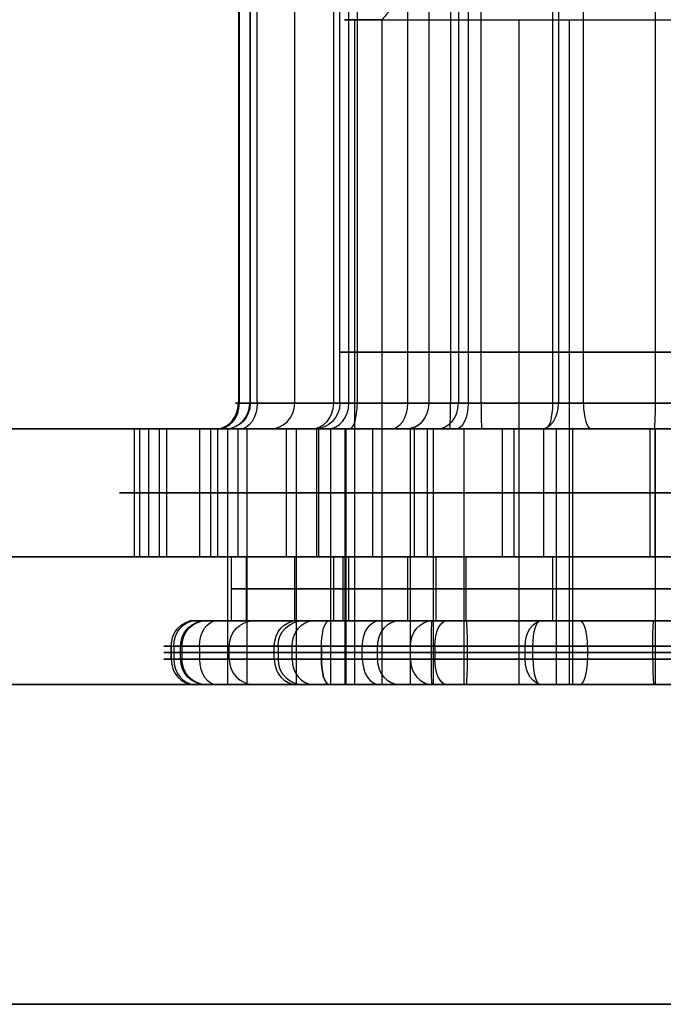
# Model space of a CAD drawing. Header units: millimetres. Extents: x -175 to 175, y -101 to 102.
# Tile 103 of 133: x 131.65 to 136.68, y -64 to -56.3. Entities that reach past the tile are written whole.
import ezdxf

# ---------------------------------------------------------------- set-up
doc = ezdxf.new("R2010")
doc.units = ezdxf.units.MM
doc.layers.add('Livello 01', color=7, linetype='Continuous')

msp = doc.modelspace()

# ---------------------------------------------------------------- linework, layer by layer
at = {"layer": 'Livello 01', "color": 254, "true_color": 0xcad1ee}
for p, q in [((133.7982, -59.3, -166.5193), (133.7982, -48.7169, -166.5193)), ((134.1024, -59.3, -52.5294), (134.1024, -48.7169, -52.5294)), ((134.2212, -59.3, -55.502), (134.2212, -48.7169, -55.502)), ((134.6823, -59.3, -169.3599), (134.6823, -48.7169, -169.3599)), ((135.8161, -59.3, -164.3333), (135.8161, -48.7169, -164.3333)), ((136.6173, -59.3, -50.9402), (136.6173, -48.7169, -50.9402)), ((133.4498, -51.4225, -168.1856), (133.4498, -59.3, -168.1856)), ((134.2863, -51.4225, -164.8095), (134.2863, -59.3, -164.8095)), ((135.1531, -51.4225, -56.9267), (135.1531, -59.3, -56.9267)), ((134.2655, -56.3, -167.9317), (134.2655, -61.5, -167.9317)), ((135.5504, -56.3, -56.1703), (135.5504, -61.5, -56.1703)), ((133.4456, -59.3, -168.0822), (134.1507, -59.3, -164.9564)), ((135.8596, -59.3, -170.4466), (133.5051, -59.3, -168.2731)), ((175, -59.5, 61.4), (-175, -59.5, 61.4)), ((-175, -59.5, -282.4), (175, -59.5, -282.4)), ((132.5856, -59.5, -168.4546), (132.5856, -60.5, -168.4546)), ((133.2588, -59.5, -168.2451), (132.5856, -59.5, -168.4546)), ((132.7983, -60.5, -166.2938), (132.7983, -59.5, -166.2938)), ((133.1949, -59.5, -52.0528), (133.1949, -60.5, -52.0528)), ((133.1949, -59.5, -52.0528), (133.9253, -59.5, -52.4364)), ((133.3547, -60.5, -56.0496), (133.3547, -59.5, -56.0496)), ((133.8077, -59.5, -166.4771), (133.8077, -61.5, -166.4771)), ((133.9871, -60.5, -170.113), (133.9871, -59.5, -170.113)), ((134.0783, -59.5, -52.4678), (134.0783, -61.5, -52.4678)), ((134.1981, -59.5, -55.4654), (134.1981, -61.5, -55.4654)), ((134.2269, -59.5, -164.6185), (135.1272, -59.5, -164.3383)), ((134.6993, -59.5, -169.3415), (134.6993, -61.5, -169.3415)), ((134.7323, -59.5, -57.7279), (134.7323, -60.5, -57.7279)), ((135.0601, -59.5, -57.1037), (134.7323, -59.5, -57.7279)), ((138.4639, -59.5, -57.0213), (135.2621, -59.5, -57.1493)), ((135.5115, -59.5, -163.3546), (135.5115, -60.5, -163.3546)), ((135.5115, -59.5, -163.3546), (135.7567, -59.5, -164.1423)), ((135.8426, -59.5, -164.2727), (135.8426, -61.5, -164.2727)), ((136.5764, -60.5, -49.916), (136.5764, -59.5, -49.916)), ((136.6143, -59.5, -50.8652), (136.6143, -61.5, -50.8652)), ((133.0524, -60, -165.1674), (132.5442, -60, -167.4202)), ((133.7319, -60, -51.0305), (132.658, -60, -53.075)), ((132.7379, -60, -55.0734), (133.9715, -60, -57.0257)), ((133.1386, -60, -169.3298), (134.8355, -60, -170.8963)), ((136.614, -60, -163.0114), (134.409, -60, -163.6978)), ((137.7302, -60, -49.8699), (135.4226, -60, -49.9621)), ((135.7422, -60, -57.9557), (138.0497, -60, -57.8635)), ((-160, -60.5, 60.15), (160, -60.5, 60.15)), ((-160, -60.5, -281.15), (160, -60.5, -281.15)), ((133.4202, -60.5, -168.1948), (132.5856, -60.5, -168.4546)), ((133.1949, -60.5, -52.0528), (134.1024, -60.5, -52.5294)), ((134.8837, -60.5, -50.9344), (133.2728, -60.5, -54.0012)), ((133.2728, -60.5, -54.0012), (135.1233, -60.5, -56.9296)), ((133.4266, -60.5, -168.1667), (135.972, -60.5, -170.5164)), ((134.1888, -60.5, -164.7875), (133.4266, -60.5, -168.1667)), ((133.7982, -61, -166.5193), (133.7982, -60.5, -166.5193)), ((134.1024, -61, -52.5294), (134.1024, -60.5, -52.5294)), ((137.4964, -60.5, -163.7579), (134.1888, -60.5, -164.7875)), ((134.2212, -61, -55.502), (134.2212, -60.5, -55.502)), ((134.6823, -61, -169.3599), (134.6823, -60.5, -169.3599)), ((135.1387, -60.5, -56.954), (134.7323, -60.5, -57.7279)), ((138.345, -60.5, -50.7961), (134.8837, -60.5, -50.9344)), ((135.1233, -60.5, -56.9296), (138.5847, -60.5, -56.7913)), ((135.5115, -60.5, -163.3546), (135.8161, -60.5, -164.3333)), ((135.8161, -61, -164.3333), (135.8161, -60.5, -164.3333)), ((135.972, -60.5, -170.5164), (139.2795, -60.5, -169.4868)), ((136.6173, -61, -50.9402), (136.6173, -60.5, -50.9402)), ((135.1387, -60.75, -56.954), (133.3037, -60.75, -54.05)), ((133.3037, -60.75, -54.05), (134.9011, -60.75, -51.0088)), ((135.9444, -60.75, -170.5249), (133.4202, -60.75, -168.1948)), ((133.4202, -60.75, -168.1948), (134.1761, -60.75, -164.8438)), ((134.1761, -60.75, -164.8438), (137.4561, -60.75, -163.8228)), ((134.9011, -60.75, -51.0088), (138.3336, -60.75, -50.8716)), ((138.5712, -60.75, -56.8168), (135.1387, -60.75, -56.954)), ((139.2244, -60.75, -169.504), (135.9444, -60.75, -170.5249)), ((133.4202, -61, -168.1948), (133.1062, -61, -168.2926)), ((133.7031, -61, -168.8982), (135.7346, -61, -170.7735)), ((133.8147, -61, -52.3783), (134.1024, -61, -52.5294)), ((135.1387, -61, -56.954), (134.9858, -61, -57.2452)), ((135.7195, -61, -164.023), (135.8161, -61, -164.3333)), ((135.9508, -61, -57.2468), (138.5986, -61, -57.141)), ((132.8322, -61.2, -53.8187), (132.8322, -61.3, -53.8187)), ((132.8521, -61.2, -54.3183), (134.7026, -61.2, -57.2467)), ((132.9153, -61.2, -168.352), (132.9153, -61.3, -168.352)), ((133.0535, -61.2, -168.5708), (135.5989, -61.2, -170.9205)), ((133.286, -61.3, -166.4038), (133.286, -61.2, -166.4038)), ((133.6376, -61.3, -52.2853), (133.6376, -61.2, -52.2853)), ((133.7774, -61.3, -55.7825), (133.7774, -61.2, -55.7825)), ((134.0063, -61.2, -164.3468), (134.0063, -61.3, -164.3468)), ((134.3262, -61.3, -169.7456), (134.3262, -61.2, -169.7456)), ((134.8928, -61.2, -57.4223), (134.8928, -61.3, -57.4223)), ((135.1453, -61.2, -57.4792), (138.6066, -61.2, -57.3408)), ((135.6601, -61.3, -163.832), (135.6601, -61.2, -163.832)), ((136.0866, -61.2, -171.0305), (136.0866, -61.3, -171.0305)), ((136.5964, -61.3, -50.4156), (136.5964, -61.2, -50.4156)), ((134.443, -61.25, -50.7519), (132.8322, -61.25, -53.8187)), ((132.8521, -61.25, -54.3183), (134.7026, -61.25, -57.2467)), ((133.6671, -61.25, -164.7142), (132.9049, -61.25, -168.0934)), ((133.0535, -61.25, -168.5708), (135.5989, -61.25, -170.9205)), ((137.3139, -61.25, -163.3173), (134.0063, -61.25, -164.3468)), ((138.327, -61.25, -50.3464), (134.8657, -61.25, -50.4848)), ((135.1453, -61.25, -57.4792), (138.6066, -61.25, -57.3408)), ((139.3942, -61.25, -170.001), (136.0866, -61.25, -171.0305)), ((132.8322, -61.3, -53.8187), (134.443, -61.3, -50.7519)), ((132.9049, -61.3, -168.0934), (132.9101, -61.3, -168.0707)), ((134.0063, -61.3, -164.3468), (137.3139, -61.3, -163.3173)), ((134.8657, -61.3, -50.4848), (138.327, -61.3, -50.3464)), ((139.3942, -61.3, -170.001), (136.0866, -61.3, -171.0305)), ((134.2655, -61.5, -167.9317), (133.1062, -61.5, -168.2926)), ((133.8147, -61.5, -52.3783), (134.4786, -61.5, -52.727)), ((134.0657, -61.5, -164.5377), (137.3733, -61.5, -163.5082)), ((135.5504, -61.5, -56.1703), (134.9858, -61.5, -57.2452)), ((135.7195, -61.5, -164.023), (135.9424, -61.5, -164.7391))]:
    msp.add_line(p, q, dxfattribs=at)
at = {"layer": 'Livello 01'}
for p, q in [((-172.8, -64, 57.9), (172.8, -64, 57.9)), ((-172.8, -64, -278.9), (172.8, -64, -278.9))]:
    msp.add_line(p, q, dxfattribs=at)
at = {"layer": 'Livello 01', "color": 254, "true_color": 0xcad1ee, "extrusion": (0, -1, 0)}
for centre, radius, start, end in [((136.7362, -53.9128, 56.3), 2.55, 152.28913, 332.28913), ((136.7362, -53.9128, 58.9), 2.55, 152.28913, 332.28913), ((136.7003, -167.1739, 58.9), 2.55, 107.28913, 287.28913), ((136.7362, -53.9128, 58.9), 2.55, 332.28913, 152.28913), ((136.7003, -167.1739, 58.9), 2.55, 287.28913, 107.28913), ((0, -110.5, 59.5), 142, 180, 0), ((134.4286, -54.0051, 59.5), 2, 152.28913, 212.28913), ((134.4952, -167.8602, 59.5), 2, 167.28913, 227.28913), ((135.0033, -165.6074, 59.5), 2, 107.28913, 167.28913), ((133.5344, -54.0408, 59.5), 0.4, 152.28913, 212.28913), ((133.6407, -168.1262, 59.5), 0.4, 167.28913, 227.28913), ((135.5025, -51.9605, 59.5), 2, 92.28913, 152.28913), ((134.3458, -165.0004, 59.5), 0.4, 107.28913, 167.28913), ((135.6623, -55.9573, 59.5), 2, 212.28913, 272.28913), ((135.0245, -51.204, 59.5), 0.4, 92.28913, 152.28913), ((136.1921, -169.4267, 59.5), 2, 227.28913, 287.28913), ((135.2461, -56.7496, 59.5), 0.4, 212.28913, 272.28913), ((135.9952, -170.2997, 59.5), 0.4, 227.28913, 287.28913), ((137.2084, -164.9211, 59.5), 2, 47.28913, 107.28913), ((134.4286, -54.0051, 60), 2, 152.28913, 212.28913), ((134.4952, -167.8602, 60), 2, 167.28913, 227.28913), ((135.0033, -165.6074, 60), 2, 107.28913, 167.28913), ((135.5025, -51.9605, 60), 2, 92.28913, 152.28913), ((135.6623, -55.9573, 60), 2, 212.28913, 272.28913), ((136.1921, -169.4267, 60), 2, 227.28913, 287.28913), ((137.2084, -164.9211, 60), 2, 47.28913, 107.28913), ((0, -110.5, 60.5), 142, 180, 0), ((0, -110.5, 60.5), 142, 0, 180), ((133.2748, -54.0512, 61.2), 0.5, 152.28913, 212.28913), ((133.3927, -168.2034, 61.2), 0.5, 167.28913, 227.28913), ((134.1549, -164.8242, 61.2), 0.5, 107.28913, 167.28913), ((134.8857, -50.9844, 61.2), 0.5, 92.28913, 152.28913), ((135.1253, -56.9796, 61.2), 0.5, 212.28913, 272.28913), ((135.938, -170.5531, 61.2), 0.5, 227.28913, 287.28913), ((133.2748, -54.0512, 61.25), 0.5, 152.28913, 212.28913), ((133.3927, -168.2034, 61.25), 0.5, 167.28913, 227.28913), ((134.1549, -164.8242, 61.25), 0.5, 107.28913, 167.28913), ((134.8857, -50.9844, 61.25), 0.5, 92.28913, 152.28913), ((135.1253, -56.9796, 61.25), 0.5, 212.28913, 272.28913), ((135.938, -170.5531, 61.25), 0.5, 227.28913, 287.28913), ((136.7362, -53.9128, 61.5), 2.55, 152.28913, 332.28913), ((136.7003, -167.1739, 61.5), 2.55, 107.28913, 287.28913)]:
    msp.add_arc(centre, radius, start, end, dxfattribs=at)
at = {"layer": 'Livello 01', "color": 254, "true_color": 0xcad1ee, "extrusion": (0, 1, 0)}
for centre, radius, start, end in [((-136.7362, -53.9128, -56.3), 2.55, 27.71087, 207.71087), ((-133.5344, -54.0408, -59.3), 0.2, 327.71087, 27.71087), ((-133.5344, -54.0408, -59.3), 0.2, 327.71087, 27.71087), ((-133.6407, -168.1262, -59.3), 0.2, 312.71087, 12.71087), ((-134.3458, -165.0004, -59.3), 0.2, 12.71087, 72.71087), ((-134.3458, -165.0004, -59.3), 0.2, 12.71087, 72.71087), ((-135.0245, -51.204, -59.3), 0.2, 27.71087, 87.71087), ((-135.2461, -56.7496, -59.3), 0.2, 267.71087, 327.71087), ((-135.9952, -170.2997, -59.3), 0.2, 252.71087, 312.71087), ((-135.9952, -170.2997, -59.3), 0.2, 252.71087, 312.71087), ((0, -110.5, -59.5), 142, 0, 180), ((-133.5344, -54.0408, -59.5), 0.4, 12.78219, 27.71087), ((-133.6407, -168.1262, -59.5), 0.4, 312.71087, 344.63556), ((-134.3458, -165.0004, -59.5), 0.4, 53.38118, 72.71087), ((-135.0245, -51.204, -59.5), 0.4, 27.71087, 87.71087), ((-135.2461, -56.7496, -59.5), 0.4, 267.71087, 310.00817), ((-135.9952, -170.2997, -59.5), 0.4, 252.71087, 288.77148), ((-134.4286, -54.0051, -60.5), 2, 327.71087, 27.71087), ((-134.4952, -167.8602, -60.5), 2, 312.71087, 12.71087), ((-135.0033, -165.6074, -60.5), 2, 12.71087, 72.71087), ((-135.5025, -51.9605, -60.5), 2, 27.71087, 87.71087), ((-135.6623, -55.9573, -60.5), 2, 267.71087, 327.71087), ((-136.1921, -169.4267, -60.5), 2, 252.71087, 312.71087), ((-137.2084, -164.9211, -60.5), 2, 72.71087, 132.71087), ((-133.2748, -54.0512, -61), 0.3, 327.71087, 27.71087), ((-133.2748, -54.0512, -61), 0.3, 327.71087, 27.71087), ((-133.3927, -168.2034, -61), 0.3, 312.71087, 12.71087), ((-133.3927, -168.2034, -61), 0.3, 312.71087, 12.71087), ((-134.1549, -164.8242, -61), 0.3, 12.71087, 72.71087), ((-134.1549, -164.8242, -61), 0.3, 12.71087, 72.71087), ((-134.8857, -50.9844, -61), 0.3, 27.71087, 87.71087), ((-134.8857, -50.9844, -61), 0.3, 35.14139, 87.71087), ((-135.1253, -56.9796, -61), 0.3, 267.71087, 327.71087), ((-135.1253, -56.9796, -61), 0.3, 267.71087, 327.71087), ((-135.938, -170.5531, -61), 0.3, 252.71087, 312.71087), ((-135.938, -170.5531, -61), 0.3, 262.14425, 312.71087), ((-133.2748, -54.0512, -61.3), 0.5, 327.71087, 27.71087), ((-133.3927, -168.2034, -61.3), 0.5, 312.71087, 12.71087), ((-134.1549, -164.8242, -61.3), 0.5, 12.71087, 72.71087), ((-134.8857, -50.9844, -61.3), 0.5, 27.71087, 87.71087), ((-135.1253, -56.9796, -61.3), 0.5, 267.71087, 327.71087), ((-135.938, -170.5531, -61.3), 0.5, 252.71087, 312.71087), ((0, -110.5, -61.5), 142, 180, 0), ((0, -110.5, -61.5), 142, 0, 180), ((-133.2748, -54.0512, -61.5), 0.3, 327.71087, 27.71087), ((-133.2748, -54.0512, -61.5), 0.3, 327.71087, 26.16381), ((-133.3927, -168.2034, -61.5), 0.3, 312.71087, 12.71087), ((-133.3927, -168.2034, -61.5), 0.3, 312.71087, 12.71087), ((-134.1549, -164.8242, -61.5), 0.3, 12.71087, 72.71087), ((-134.1549, -164.8242, -61.5), 0.3, 12.71087, 70.82216), ((-136.7362, -53.9128, -61.5), 2.55, 27.71087, 207.71087), ((-134.8857, -50.9844, -61.5), 0.3, 27.71087, 87.71087), ((-134.8857, -50.9844, -61.5), 0.3, 46.14065, 87.71087), ((-135.1253, -56.9796, -61.5), 0.3, 267.71087, 327.71087), ((-135.1253, -56.9796, -61.5), 0.3, 267.71087, 327.71087), ((-135.938, -170.5531, -61.5), 0.3, 252.71087, 312.71087), ((-135.938, -170.5531, -61.5), 0.3, 257.40277, 312.71087), ((-136.7003, -167.1739, -61.5), 2.55, 72.71087, 252.71087)]:
    msp.add_arc(centre, radius, start, end, dxfattribs=at)
at = {"layer": 'Livello 01', "color": 254, "true_color": 0xcad1ee, "extrusion": (0.46501, -5.0671e-13, 0.885305)}
msp.add_arc((-59.3, -142.9483, 14.2522), 0.2, 180, 270, dxfattribs=at)
at = {"layer": 'Livello 01', "color": 254, "true_color": 0xcad1ee, "extrusion": (-0.534192, 1.36872e-12, 0.845363)}
msp.add_arc((59.3, 83.6169, -117.0171), 0.2, 0, 90, dxfattribs=at)
at = {"layer": 'Livello 01', "color": 254, "true_color": 0xcad1ee, "extrusion": (0.220031, -1.24457e-12, 0.975493)}
msp.add_arc((-59.3, -166.9586, -134.6007), 0.2, 180, 270, dxfattribs=at)
at = {"layer": 'Livello 01', "color": 254, "true_color": 0xcad1ee, "extrusion": (0.297194, -9.89854e-17, -0.954817)}
for centre, start, end in [((-59.3, 77.2364, 200.247), 90, 180), ((-61.2, 77.0766, 200.247), 270, 0), ((-61.3, 77.0766, 200.247), 180, 270)]:
    msp.add_arc(centre, 0.2, start, end, dxfattribs=at)
at = {"layer": 'Livello 01', "color": 254, "true_color": 0xcad1ee, "extrusion": (0.734786, 9.64114e-13, -0.678299)}
msp.add_arc((-59.3, -33.2884, 212.2372), 0.2, 90, 180, dxfattribs=at)
at = {"layer": 'Livello 01', "color": 254, "true_color": 0xcad1ee, "extrusion": (0.220031, 0, 0.975493)}
for centre, start, end in [((-59.3, -166.9586, -132.9986), 180, 270), ((-61.3, -166.8336, -132.9986), 90, 180)]:
    msp.add_arc(centre, 0.2, start, end, dxfattribs=at)
at = {"layer": 'Livello 01', "color": 254, "true_color": 0xcad1ee, "extrusion": (0.46501, 0, 0.885305)}
for centre, start, end in [((-59.3, -142.9483, 15.8544), 180, 270), ((-61.3, -142.8233, 15.8544), 90, 180)]:
    msp.add_arc(centre, 0.2, start, end, dxfattribs=at)
at = {"layer": 'Livello 01', "color": 254, "true_color": 0xcad1ee, "extrusion": (-0.220031, -1.23376e-12, -0.975493)}
msp.add_arc((59.3, -166.9586, 131.3964), 0.2, 270, 0, dxfattribs=at)
at = {"layer": 'Livello 01', "color": 254, "true_color": 0xcad1ee, "extrusion": (-0.534192, 0, 0.845363)}
for centre, start, end in [((59.3, 83.6169, -118.6193), 0, 90), ((61.3, 83.4919, -118.6193), 270, 0)]:
    msp.add_arc(centre, 0.2, start, end, dxfattribs=at)
at = {"layer": 'Livello 01', "color": 254, "true_color": 0xcad1ee, "extrusion": (0.954817, -6.062e-13, 0.297194)}
msp.add_arc((-59.3, -197.072, 79.2386), 0.2, 180, 270, dxfattribs=at)
at = {"layer": 'Livello 01', "color": 254, "true_color": 0xcad1ee, "extrusion": (-0.734786, 0, 0.678299)}
for centre, start, end in [((59.3, -33.2884, -213.8393), 0, 90), ((61.3, -33.4134, -213.8393), 270, 0)]:
    msp.add_arc(centre, 0.2, start, end, dxfattribs=at)
at = {"layer": 'Livello 01', "color": 254, "true_color": 0xcad1ee, "extrusion": (0.46501, -1.19866e-12, 0.885305)}
msp.add_arc((-59.3, -142.9483, 17.4565), 0.2, 180, 270, dxfattribs=at)
at = {"layer": 'Livello 01', "color": 254, "true_color": 0xcad1ee, "extrusion": (-0.534192, -1.31088e-12, 0.845363)}
msp.add_arc((59.3, 83.6169, -120.2214), 0.2, 360, 90, dxfattribs=at)
at = {"layer": 'Livello 01', "color": 254, "true_color": 0xcad1ee, "extrusion": (0.999202, 1.13027e-12, 0.039942)}
msp.add_arc((-59.3, -56.1563, 132.8715), 0.2, 180, 270, dxfattribs=at)
at = {"layer": 'Livello 01', "color": 254, "true_color": 0xcad1ee, "extrusion": (0.885305, -2.94866e-16, -0.46501)}
msp.add_arc((-59.3, 12.2501, 146.1233), 0.2, 90, 180, dxfattribs=at)
at = {"layer": 'Livello 01', "color": 254, "true_color": 0xcad1ee, "extrusion": (0.999202, 1.00814e-12, 0.039942)}
msp.add_arc((-59.3, -62.5063, 132.8715), 0.2, 90, 180, dxfattribs=at)
at = {"layer": 'Livello 01', "color": 254, "true_color": 0xcad1ee, "extrusion": (-0.734786, 3.18994e-14, 0.678299)}
msp.add_arc((59.3, -33.2884, -215.4415), 0.2, 360, 90, dxfattribs=at)
at = {"layer": 'Livello 01', "color": 254, "true_color": 0xcad1ee, "extrusion": (0.954817, 0, 0.297194)}
for centre, start, end in [((-59.3, -197.072, 80.8407), 180, 270), ((-61.3, -196.947, 80.8407), 90, 180)]:
    msp.add_arc(centre, 0.2, start, end, dxfattribs=at)
at = {"layer": 'Livello 01', "color": 254, "true_color": 0xcad1ee, "extrusion": (0.954817, -1.8184e-12, 0.297194)}
msp.add_arc((-59.3, -203.422, 79.2386), 0.2, 90, 180, dxfattribs=at)
at = {"layer": 'Livello 01', "color": 254, "true_color": 0xcad1ee, "extrusion": (0.999202, 0, 0.039942)}
for centre, start, end in [((-59.3, -56.1563, 134.4737), 180, 270), ((-61.3, -56.0313, 134.4737), 90, 180)]:
    msp.add_arc(centre, 0.2, start, end, dxfattribs=at)
at = {"layer": 'Livello 01', "color": 254, "true_color": 0xcad1ee, "extrusion": (-0.46501, -2.94866e-16, -0.885305)}
msp.add_arc((59.3, -142.9483, -17.4565), 0.2, 310.30498, 0, dxfattribs=at)
at = {"layer": 'Livello 01', "color": 254, "true_color": 0xcad1ee, "extrusion": (-0.46501, 4.44559e-14, -0.885305)}
msp.add_arc((61.2, -142.8233, -14.1223), 0.2, 90, 180, dxfattribs=at)
at = {"layer": 'Livello 01', "color": 254, "true_color": 0xcad1ee, "extrusion": (0.534192, 1.41241e-13, -0.845363)}
msp.add_arc((-61.2, 83.4919, 116.8872), 0.2, 270, 360, dxfattribs=at)
at = {"layer": 'Livello 01', "color": 254, "true_color": 0xcad1ee, "extrusion": (-0.220031, -2.11002e-13, -0.975493)}
msp.add_arc((61.2, -166.8336, 134.7306), 0.2, 90, 180, dxfattribs=at)
at = {"layer": 'Livello 01', "color": 254, "true_color": 0xcad1ee, "extrusion": (0.734786, 3.21511e-13, -0.678299)}
msp.add_arc((-61.2, -33.4134, 212.1073), 0.2, 270, 360, dxfattribs=at)
at = {"layer": 'Livello 01', "color": 254, "true_color": 0xcad1ee, "extrusion": (-0.220031, 0, -0.975493)}
msp.add_arc((61.2, -166.8336, 132.9986), 0.2, 90, 180, dxfattribs=at)
at = {"layer": 'Livello 01', "color": 254, "true_color": 0xcad1ee, "extrusion": (-0.46501, 0, -0.885305)}
msp.add_arc((61.2, -142.8233, -15.8544), 0.2, 90, 180, dxfattribs=at)
at = {"layer": 'Livello 01', "color": 254, "true_color": 0xcad1ee, "extrusion": (-0.220031, 1.62668e-13, -0.975493)}
msp.add_arc((61.2, -166.8336, 131.2665), 0.2, 90, 180, dxfattribs=at)
at = {"layer": 'Livello 01', "color": 254, "true_color": 0xcad1ee, "extrusion": (0.534192, 0, -0.845363)}
msp.add_arc((-61.2, 83.4919, 118.6193), 0.2, 270, 0, dxfattribs=at)
at = {"layer": 'Livello 01', "color": 254, "true_color": 0xcad1ee, "extrusion": (-0.954817, 1.02539e-13, -0.297194)}
msp.add_arc((61.2, -196.947, -79.1087), 0.2, 90, 180, dxfattribs=at)
at = {"layer": 'Livello 01', "color": 254, "true_color": 0xcad1ee, "extrusion": (-0.954817, -9.89854e-17, -0.297194)}
for centre, start, end in [((61.2, -196.947, -79.1087), 90, 180), ((61.3, -196.947, -79.1087), 0, 90)]:
    msp.add_arc(centre, 0.2, start, end, dxfattribs=at)
at = {"layer": 'Livello 01', "color": 254, "true_color": 0xcad1ee, "extrusion": (0.734786, 0, -0.678299)}
msp.add_arc((-61.2, -33.4134, 213.8393), 0.2, 270, 0, dxfattribs=at)
at = {"layer": 'Livello 01', "color": 254, "true_color": 0xcad1ee, "extrusion": (0.46501, 3.11575e-14, 0.885305)}
for centre, start, end in [((-61.2, -142.8233, 17.5864), 0, 90), ((-61.3, -142.8233, 14.1223), 90, 180)]:
    msp.add_arc(centre, 0.2, start, end, dxfattribs=at)
at = {"layer": 'Livello 01', "color": 254, "true_color": 0xcad1ee, "extrusion": (0.534192, -3.15898e-13, -0.845363)}
msp.add_arc((-61.2, 83.4919, 120.3513), 0.2, 270, 360, dxfattribs=at)
at = {"layer": 'Livello 01', "color": 254, "true_color": 0xcad1ee, "extrusion": (-0.999202, 9.62761e-13, -0.039942)}
msp.add_arc((61.2, -56.0313, -132.7416), 0.2, 90, 180, dxfattribs=at)
at = {"layer": 'Livello 01', "color": 254, "true_color": 0xcad1ee, "extrusion": (0.885305, 9.2997e-15, -0.46501)}
for centre, start, end in [((-61.2, 12.0903, 146.1233), 270, 0), ((-61.3, 12.0903, 146.1233), 180, 270)]:
    msp.add_arc(centre, 0.2, start, end, dxfattribs=at)
at = {"layer": 'Livello 01', "color": 254, "true_color": 0xcad1ee, "extrusion": (-0.999202, -4.47258e-13, -0.039942)}
msp.add_arc((61.2, -62.6313, -132.7416), 0.2, 180, 270, dxfattribs=at)
at = {"layer": 'Livello 01', "color": 254, "true_color": 0xcad1ee, "extrusion": (0.734786, 7.0708e-13, -0.678299)}
msp.add_arc((-61.2, -33.4134, 215.5714), 0.2, 270, 0, dxfattribs=at)
at = {"layer": 'Livello 01', "color": 254, "true_color": 0xcad1ee, "extrusion": (-0.954817, 0, -0.297194)}
msp.add_arc((61.2, -196.947, -80.8407), 0.2, 90, 180, dxfattribs=at)
at = {"layer": 'Livello 01', "color": 254, "true_color": 0xcad1ee, "extrusion": (0.954817, 6.88898e-13, 0.297194)}
msp.add_arc((-61.2, -203.547, 79.1087), 0.2, 270, 0, dxfattribs=at)
at = {"layer": 'Livello 01', "color": 254, "true_color": 0xcad1ee, "extrusion": (-0.999202, 0, -0.039942)}
msp.add_arc((61.2, -56.0313, -134.4737), 0.2, 90, 180, dxfattribs=at)
at = {"layer": 'Livello 01', "color": 254, "true_color": 0xcad1ee, "extrusion": (-0.534192, 1.97425e-13, 0.845363)}
msp.add_arc((61.3, 83.4919, -116.8872), 0.2, 270, 360, dxfattribs=at)
at = {"layer": 'Livello 01', "color": 254, "true_color": 0xcad1ee, "extrusion": (-0.220031, -6.36269e-13, -0.975493)}
msp.add_arc((61.3, -166.8336, 134.7306), 0.2, 0, 90, dxfattribs=at)
at = {"layer": 'Livello 01', "color": 254, "true_color": 0xcad1ee, "extrusion": (-0.734786, 4.81702e-13, 0.678299)}
msp.add_arc((61.3, -33.4134, -212.1073), 0.2, 270, 360, dxfattribs=at)
at = {"layer": 'Livello 01', "color": 254, "true_color": 0xcad1ee, "extrusion": (0.220031, 1.79734e-13, 0.975493)}
msp.add_arc((-61.3, -166.8336, -131.2665), 0.2, 90, 180, dxfattribs=at)
at = {"layer": 'Livello 01', "color": 254, "true_color": 0xcad1ee, "extrusion": (0.954817, 1.35589e-13, 0.297194)}
msp.add_arc((-61.3, -196.947, 79.1087), 0.2, 90, 180, dxfattribs=at)
at = {"layer": 'Livello 01', "color": 254, "true_color": 0xcad1ee, "extrusion": (0.46501, -4.12787e-14, 0.885305)}
msp.add_arc((-61.3, -142.8233, 17.5864), 0.2, 90, 180, dxfattribs=at)
at = {"layer": 'Livello 01', "color": 254, "true_color": 0xcad1ee, "extrusion": (-0.534192, 8.23897e-13, 0.845363)}
msp.add_arc((61.3, 83.4919, -120.3513), 0.2, 270, 360, dxfattribs=at)
at = {"layer": 'Livello 01', "color": 254, "true_color": 0xcad1ee, "extrusion": (-0.999202, -1.00814e-12, -0.039942)}
msp.add_arc((61.3, -56.0313, -132.7416), 0.2, 0, 90, dxfattribs=at)
at = {"layer": 'Livello 01', "color": 254, "true_color": 0xcad1ee, "extrusion": (-0.999202, 4.54379e-13, -0.039942)}
msp.add_arc((61.3, -62.6313, -132.7416), 0.2, 270, 360, dxfattribs=at)
at = {"layer": 'Livello 01', "color": 254, "true_color": 0xcad1ee, "extrusion": (0.734786, -3.53201e-13, -0.678299)}
msp.add_arc((-61.3, -33.4134, 215.5714), 0.2, 180, 270, dxfattribs=at)
at = {"layer": 'Livello 01', "color": 254, "true_color": 0xcad1ee, "extrusion": (0.954817, -3.75487e-13, 0.297194)}
msp.add_arc((-61.3, -203.547, 79.1087), 0.2, 180, 270, dxfattribs=at)
at = {"layer": 'Livello 01', "color": 254, "true_color": 0xcad1ee}
for points in [[(133.3574, -51.4225, -53.9478), (133.3574, -59.3, -53.9478)], [(133.3654, -59.3, -54.1476), (133.3654, -51.4225, -54.1476)], [(133.4456, -51.4225, -168.0822), (133.4456, -59.3, -168.0822)], [(133.5051, -59.3, -168.2731), (133.5051, -51.4225, -168.2731)], [(134.1507, -59.3, -164.9564), (134.1507, -51.4225, -164.9564)], [(134.2863, -51.4225, -164.8095), (134.2863, -59.3, -164.8095)], [(134.8474, -59.3, -51.111), (134.8474, -51.4225, -51.111)], [(135.0165, -51.4225, -51.0042), (135.0165, -59.3, -51.0042)], [(135.0771, -51.4225, -56.8564), (135.0771, -59.3, -56.8564)], [(135.2541, -59.3, -56.9494), (135.2541, -51.4225, -56.9494)], [(135.8596, -51.4225, -170.4466), (135.8596, -59.3, -170.4466)], [(136.0546, -59.3, -170.4906), (136.0546, -51.4225, -170.4906)], [(135.2754, -55.4, -53.1455), (134.4786, -56.3, -52.727)], [(134.4786, -56.3, -52.727), (134.4786, -61.5, -52.727)], [(135.9424, -56.3, -164.7391), (135.9424, -61.5, -164.7391)], [(133.3574, -59.3, -53.9478), (134.8474, -59.3, -51.111)], [(135.0771, -59.3, -56.8564), (133.3654, -59.3, -54.1476)], [(133.4456, -59.3, -168.0822), (134.1507, -59.3, -164.9564)], [(135.8596, -59.3, -170.4466), (133.5051, -59.3, -168.2731)], [(134.2863, -59.3, -164.8095), (137.3459, -59.3, -163.8572)], [(135.0165, -59.3, -51.0042), (138.2182, -59.3, -50.8762)], [(138.4559, -59.3, -56.8214), (135.2541, -59.3, -56.9494)], [(139.1142, -59.3, -169.5383), (136.0546, -59.3, -170.4906)], [(-175, -59.5, 60.4), (175, -59.5, 60.4)], [(-175, -59.5, 62.4), (175, -59.5, 62.4)], [(-175, -59.5, -283.4), (175, -59.5, -283.4)], [(175, -59.5, -281.4), (-175, -59.5, -281.4)], [(-160, -59.5, 60.15), (160, -59.5, 60.15)], [(160, -59.5, -281.15), (-160, -59.5, -281.15)], [(132.5442, -60.5, -167.4202), (132.5442, -59.5, -167.4202)], [(132.5442, -59.5, -167.4202), (133.0524, -59.5, -165.1674)], [(132.658, -60.5, -53.075), (132.658, -59.5, -53.075)], [(132.658, -59.5, -53.075), (133.7319, -59.5, -51.0305)], [(132.7379, -59.5, -55.0734), (132.7379, -60.5, -55.0734)], [(133.9715, -59.5, -57.0257), (132.7379, -59.5, -55.0734)], [(133.0524, -59.5, -165.1674), (133.0524, -60.5, -165.1674)], [(133.1386, -59.5, -169.3298), (133.1386, -60.5, -169.3298)], [(134.8355, -59.5, -170.8963), (133.1386, -59.5, -169.3298)], [(134.6703, -59.5, -51.018), (133.1803, -59.5, -53.8548)], [(133.1963, -59.5, -54.2545), (134.908, -59.5, -56.9633)], [(133.9556, -59.5, -164.9124), (133.2505, -59.5, -168.0382)], [(133.2728, -59.5, -54.0012), (133.2728, -61.5, -54.0012)], [(133.2728, -59.5, -54.0012), (134.8837, -59.5, -50.9344)], [(135.1233, -59.5, -56.9296), (133.2728, -59.5, -54.0012)], [(133.3694, -59.5, -168.4201), (135.7239, -59.5, -170.5936)], [(135.972, -59.5, -170.5164), (133.4266, -59.5, -168.1667)], [(133.4266, -61.5, -168.1667), (133.4266, -59.5, -168.1667)], [(133.4266, -59.5, -168.1667), (134.1888, -59.5, -164.7875)], [(133.7319, -59.5, -51.0305), (133.7319, -60.5, -51.0305)], [(133.9715, -60.5, -57.0257), (133.9715, -59.5, -57.0257)], [(134.1888, -59.5, -164.7875), (134.1888, -61.5, -164.7875)], [(134.1888, -59.5, -164.7875), (137.4964, -59.5, -163.7579)], [(137.2864, -59.5, -163.6662), (134.2269, -59.5, -164.6185)], [(134.409, -60.5, -163.6978), (134.409, -59.5, -163.6978)], [(134.409, -59.5, -163.6978), (136.614, -59.5, -163.0114)], [(134.8355, -60.5, -170.8963), (134.8355, -59.5, -170.8963)], [(134.8837, -61.5, -50.9344), (134.8837, -59.5, -50.9344)], [(134.8837, -59.5, -50.9344), (138.345, -59.5, -50.7961)], [(138.2102, -59.5, -50.6764), (135.0085, -59.5, -50.8043)], [(138.5847, -59.5, -56.7913), (135.1233, -59.5, -56.9296)], [(135.1233, -61.5, -56.9296), (135.1233, -59.5, -56.9296)], [(135.2621, -59.5, -57.1493), (138.4639, -59.5, -57.0213)], [(135.4226, -60.5, -49.9621), (135.4226, -59.5, -49.9621)], [(135.4226, -59.5, -49.9621), (137.7302, -59.5, -49.8699)], [(135.7422, -59.5, -57.9557), (135.7422, -60.5, -57.9557)], [(138.0497, -59.5, -57.8635), (135.7422, -59.5, -57.9557)], [(139.2795, -59.5, -169.4868), (135.972, -59.5, -170.5164)], [(135.972, -61.5, -170.5164), (135.972, -59.5, -170.5164)], [(136.1141, -59.5, -170.6816), (139.1736, -59.5, -169.7293)], [(136.614, -59.5, -163.0114), (136.614, -60.5, -163.0114)], [(133.0524, -60.5, -165.1674), (132.5442, -60.5, -167.4202)], [(133.7319, -60.5, -51.0305), (132.658, -60.5, -53.075)], [(133.9715, -60.5, -57.0257), (132.7379, -60.5, -55.0734)], [(133.1386, -60.5, -169.3298), (134.8355, -60.5, -170.8963)], [(133.3037, -61, -54.05), (133.3037, -60.5, -54.05)], [(133.3037, -60.5, -54.05), (135.1387, -60.5, -56.954)], [(134.9011, -60.5, -51.0088), (133.3037, -60.5, -54.05)], [(133.4202, -61, -168.1948), (133.4202, -60.5, -168.1948)], [(133.4202, -60.5, -168.1948), (135.9444, -60.5, -170.5249)], [(134.1761, -60.5, -164.8438), (133.4202, -60.5, -168.1948)], [(134.1761, -61, -164.8438), (134.1761, -60.5, -164.8438)], [(137.4561, -60.5, -163.8228), (134.1761, -60.5, -164.8438)], [(136.614, -60.5, -163.0114), (134.409, -60.5, -163.6978)], [(138.3336, -60.5, -50.8716), (134.9011, -60.5, -51.0088)], [(134.9011, -60.5, -51.0088), (134.9011, -61, -51.0088)], [(135.1387, -61, -56.954), (135.1387, -60.5, -56.954)], [(135.1387, -60.5, -56.954), (138.5712, -60.5, -56.8168)], [(137.7302, -60.5, -49.8699), (135.4226, -60.5, -49.9621)], [(135.7422, -60.5, -57.9557), (138.0497, -60.5, -57.8635)], [(135.9444, -61, -170.5249), (135.9444, -60.5, -170.5249)], [(135.9444, -60.5, -170.5249), (139.2244, -60.5, -169.504)], [(133.0092, -61, -53.9117), (134.6201, -61, -50.8449)], [(134.8717, -61, -57.1399), (133.0212, -61, -54.2114)], [(133.1, -61, -168.1374), (133.8622, -61, -164.7582)], [(135.7346, -61, -170.7735), (133.1892, -61, -168.4238)], [(135.1387, -61, -56.954), (133.3037, -61, -54.05)], [(133.3037, -61, -54.05), (134.9011, -61, -51.0088)], [(135.9444, -61, -170.5249), (133.4202, -61, -168.1948)], [(133.4202, -61, -168.1948), (134.1761, -61, -164.8438)], [(134.0657, -61, -164.5377), (137.3733, -61, -163.5082)], [(134.1761, -61, -164.8438), (137.4561, -61, -163.8228)], [(134.8737, -61, -50.6846), (138.335, -61, -50.5463)], [(134.9011, -61, -51.0088), (138.3336, -61, -50.8716)], [(138.5986, -61, -57.141), (135.1373, -61, -57.2794)], [(138.5712, -61, -56.8168), (135.1387, -61, -56.954)], [(139.2244, -61, -169.504), (135.9444, -61, -170.5249)], [(139.3348, -61, -169.81), (136.0272, -61, -170.8395)], [(132.8322, -61.3, -53.8187), (132.8322, -61.2, -53.8187)], [(132.8322, -61.2, -53.8187), (134.443, -61.2, -50.7519)], [(132.8521, -61.2, -54.3183), (132.8521, -61.3, -54.3183)], [(134.7026, -61.2, -57.2467), (132.8521, -61.2, -54.3183)], [(132.9049, -61.3, -168.0934), (132.9049, -61.2, -168.0934)], [(132.9049, -61.2, -168.0934), (133.6671, -61.2, -164.7142)], [(133.0535, -61.2, -168.5708), (133.0535, -61.3, -168.5708)], [(135.5989, -61.2, -170.9205), (133.0535, -61.2, -168.5708)], [(133.6671, -61.2, -164.7142), (133.6671, -61.3, -164.7142)], [(134.0063, -61.3, -164.3468), (134.0063, -61.2, -164.3468)], [(134.0063, -61.2, -164.3468), (137.3139, -61.2, -163.3173)], [(134.443, -61.2, -50.7519), (134.443, -61.3, -50.7519)], [(134.7026, -61.3, -57.2467), (134.7026, -61.2, -57.2467)], [(134.8657, -61.3, -50.4848), (134.8657, -61.2, -50.4848)], [(134.8657, -61.2, -50.4848), (138.327, -61.2, -50.3464)], [(135.1453, -61.2, -57.4792), (135.1453, -61.3, -57.4792)], [(138.6066, -61.2, -57.3408), (135.1453, -61.2, -57.4792)], [(135.5989, -61.3, -170.9205), (135.5989, -61.2, -170.9205)], [(136.0866, -61.2, -171.0305), (136.0866, -61.3, -171.0305)], [(139.3942, -61.2, -170.001), (136.0866, -61.2, -171.0305)], [(134.443, -61.3, -50.7519), (132.8322, -61.3, -53.8187)], [(132.8521, -61.3, -54.3183), (134.7026, -61.3, -57.2467)], [(133.6671, -61.3, -164.7142), (132.9049, -61.3, -168.0934)], [(133.0535, -61.3, -168.5708), (135.5989, -61.3, -170.9205)], [(137.3139, -61.3, -163.3173), (134.0063, -61.3, -164.3468)], [(138.327, -61.3, -50.3464), (134.8657, -61.3, -50.4848)], [(135.1453, -61.3, -57.4792), (138.6066, -61.3, -57.3408)], [(136.0866, -61.3, -171.0305), (139.3942, -61.3, -170.001)], [(160, -61.5, 60.15), (-160, -61.5, 60.15)], [(-160, -61.5, -281.15), (160, -61.5, -281.15)], [(133.0092, -61.5, -53.9117), (134.6201, -61.5, -50.8449)], [(134.8717, -61.5, -57.1399), (133.0212, -61.5, -54.2114)], [(133.1, -61.5, -168.1374), (133.8622, -61.5, -164.7582)], [(135.7346, -61.5, -170.7735), (133.1892, -61.5, -168.4238)], [(133.2728, -61.5, -54.0012), (134.8837, -61.5, -50.9344)], [(135.1233, -61.5, -56.9296), (133.2728, -61.5, -54.0012)], [(135.972, -61.5, -170.5164), (133.4266, -61.5, -168.1667)], [(133.4266, -61.5, -168.1667), (134.1888, -61.5, -164.7875)], [(134.0657, -61.5, -164.5377), (137.3733, -61.5, -163.5082)], [(134.1888, -61.5, -164.7875), (137.4964, -61.5, -163.7579)], [(134.8737, -61.5, -50.6846), (138.335, -61.5, -50.5463)], [(134.8837, -61.5, -50.9344), (138.345, -61.5, -50.7961)], [(138.5847, -61.5, -56.7913), (135.1233, -61.5, -56.9296)], [(138.5986, -61.5, -57.141), (135.1373, -61.5, -57.2794)], [(139.2795, -61.5, -169.4868), (135.972, -61.5, -170.5164)], [(139.3348, -61.5, -169.81), (136.0272, -61.5, -170.8395)]]:
    msp.add_open_spline(points, degree=1, dxfattribs=at)
at = {"layer": 'Livello 01'}
for points in [[(172.8, -64, 58.5), (-172.8, -64, 58.5)], [(172.8, -64, 57.3), (-172.8, -64, 57.3)], [(172.8, -64, -279.5), (-172.8, -64, -279.5)], [(172.8, -64, -278.3), (-172.8, -64, -278.3)]]:
    msp.add_open_spline(points, degree=1, dxfattribs=at)

doc.saveas('drawing.dxf')
